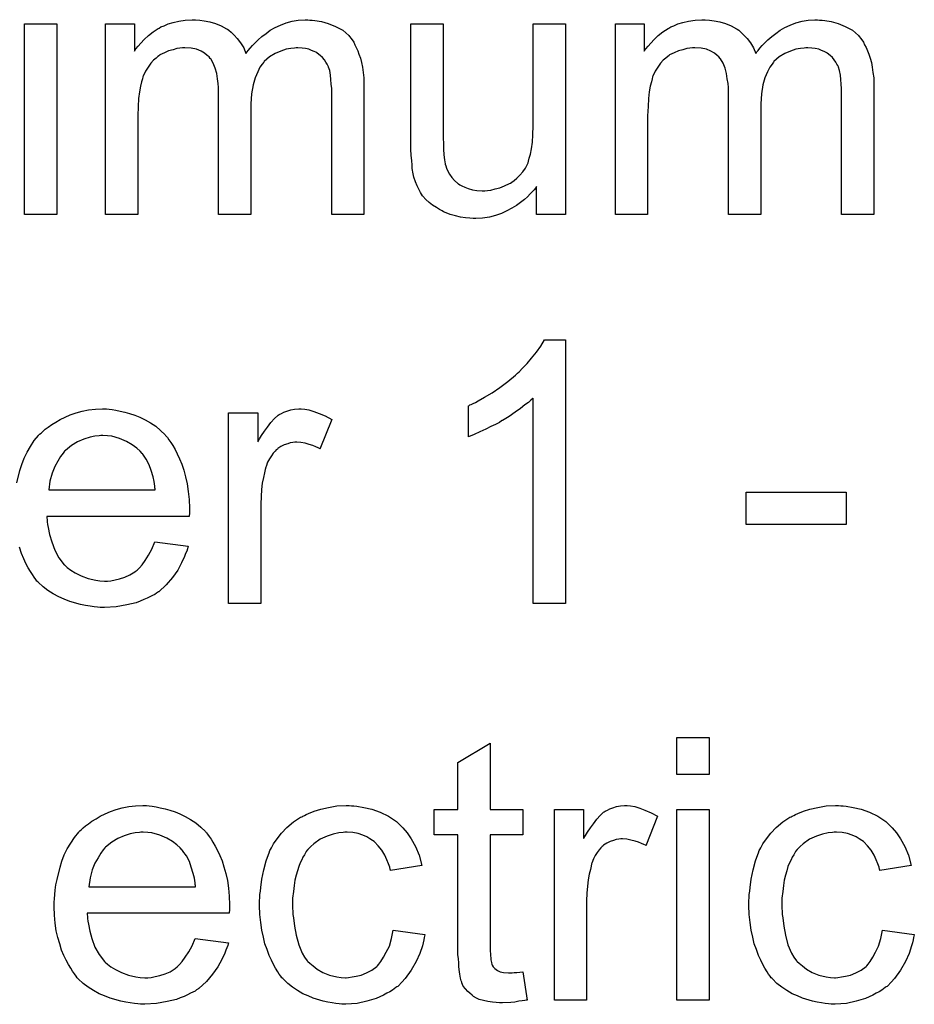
# Model space of a CAD drawing. Extents: x -1.3 to 9.2, y -4.6 to 3.5.
# Tile 189 of 215: x 4.711 to 4.984, y 1.741 to 2.041. Entities that reach past the tile are written whole.
import ezdxf

# ---------------------------------------------------------------- set-up
doc = ezdxf.new("R2010")
doc.units = 0
doc.layers.add('acc-ni-360-23-a_document', color=1, linetype='CONTINUOUS')

msp = doc.modelspace()

# ---------------------------------------------------------------- linework, layer by layer
at = {"layer": 'acc-ni-360-23-a_document', "color": 1}
for points in [[(4.722109, 1.982069), (4.712274, 1.982069), (4.712274, 2.040151), (4.722109, 2.040151), (4.722109, 1.982069)], [(4.799281, 2.041308), (4.800091, 2.041308), (4.8009, 2.041192), (4.802867, 2.040845), (4.80495, 2.040266), (4.807148, 2.039341), (4.809347, 2.038184), (4.811198, 2.036564), (4.811429, 2.036332), (4.811892, 2.035638), (4.812702, 2.034597), (4.813049, 2.033787), (4.813512, 2.032977), (4.813975, 2.031936), (4.814322, 2.030895), (4.814784, 2.029738), (4.815132, 2.028349), (4.815363, 2.026961), (4.815594, 2.025341), (4.815826, 2.023721), (4.815826, 2.02187), (4.815826, 1.982069), (4.805991, 1.982069), (4.805991, 2.018515), (4.805991, 2.01863), (4.805991, 2.018746), (4.805991, 2.01944), (4.805991, 2.020482), (4.805876, 2.021754), (4.80576, 2.023143), (4.805644, 2.024531), (4.805413, 2.025919), (4.805066, 2.026961), (4.805066, 2.027076), (4.804834, 2.027424), (4.804603, 2.027886), (4.804256, 2.028465), (4.803793, 2.029159), (4.803215, 2.029853), (4.80252, 2.030547), (4.801595, 2.031242), (4.801479, 2.031357), (4.801132, 2.031473), (4.800669, 2.031705), (4.799859, 2.032052), (4.799049, 2.032399), (4.798008, 2.03263), (4.796967, 2.032746), (4.795694, 2.032861), (4.795115, 2.032861), (4.794653, 2.032746), (4.793496, 2.03263), (4.792107, 2.032399), (4.790488, 2.03182), (4.788752, 2.031126), (4.787016, 2.030085), (4.785397, 2.028696), (4.785281, 2.028465), (4.784818, 2.027886), (4.784124, 2.026961), (4.78343, 2.025572), (4.78262, 2.023721), (4.782041, 2.021523), (4.781579, 2.018862), (4.781347, 2.015738), (4.781347, 1.982069), (4.771513, 1.982069), (4.771513, 2.019672), (4.771513, 2.019787), (4.771513, 2.020019), (4.771513, 2.02025), (4.771513, 2.020713), (4.771397, 2.021986), (4.771166, 2.023374), (4.770934, 2.024994), (4.770471, 2.026614), (4.769893, 2.028118), (4.769083, 2.029506), (4.768967, 2.029622), (4.76862, 2.030085), (4.768042, 2.030547), (4.767232, 2.031242), (4.76619, 2.03182), (4.764802, 2.032399), (4.763182, 2.032746), (4.761215, 2.032861), (4.760521, 2.032861), (4.759711, 2.032746), (4.758786, 2.03263), (4.757629, 2.032283), (4.75624, 2.031936), (4.754968, 2.031357), (4.753579, 2.030663), (4.753463, 2.030547), (4.753001, 2.0302), (4.752422, 2.029738), (4.751612, 2.029043), (4.750802, 2.028118), (4.749993, 2.026961), (4.749183, 2.025688), (4.748488, 2.024184), (4.748373, 2.023953), (4.748257, 2.023374), (4.748026, 2.022448), (4.747678, 2.021176), (4.747331, 2.01944), (4.7471, 2.017358), (4.746984, 2.014928), (4.746869, 2.012151), (4.746869, 1.982069), (4.737034, 1.982069), (4.737034, 2.040151), (4.745827, 2.040151), (4.745827, 2.03182), (4.745943, 2.032052), (4.74629, 2.032514), (4.746984, 2.033324), (4.747794, 2.03425), (4.748836, 2.035407), (4.750108, 2.036564), (4.751497, 2.037721), (4.753116, 2.038762), (4.753348, 2.038878), (4.753926, 2.039225), (4.754852, 2.039572), (4.756125, 2.040151), (4.757629, 2.040613), (4.759364, 2.04096), (4.761331, 2.041308), (4.763414, 2.041423), (4.764455, 2.041423), (4.765728, 2.041308), (4.767116, 2.041076), (4.768852, 2.040729), (4.770587, 2.040266), (4.772323, 2.039572), (4.773942, 2.038647), (4.774174, 2.038531), (4.774637, 2.038184), (4.775331, 2.037605), (4.776256, 2.03668), (4.777182, 2.035638), (4.778223, 2.034366), (4.779149, 2.032861), (4.779843, 2.031126), (4.779959, 2.031242), (4.78019, 2.031589), (4.780537, 2.032052), (4.781116, 2.032746), (4.78181, 2.033556), (4.78262, 2.034366), (4.783546, 2.035291), (4.784703, 2.036332), (4.785975, 2.037258), (4.787248, 2.038184), (4.788752, 2.038994), (4.790372, 2.039803), (4.792107, 2.040498), (4.793958, 2.04096), (4.79581, 2.041308), (4.797892, 2.041423), (4.798702, 2.041423), (4.799281, 2.041308)], [(4.877262, 1.982069), (4.868469, 1.982069), (4.868469, 1.990515), (4.868354, 1.9904), (4.868122, 1.990053), (4.867775, 1.98959), (4.867197, 1.989011), (4.866502, 1.988317), (4.865693, 1.987391), (4.864767, 1.986582), (4.86361, 1.985656), (4.862337, 1.98473), (4.860949, 1.98392), (4.859445, 1.983111), (4.857825, 1.982301), (4.855974, 1.981722), (4.854123, 1.981259), (4.85204, 1.980912), (4.849957, 1.980796), (4.849147, 1.980796), (4.848106, 1.980912), (4.846833, 1.981028), (4.845329, 1.981259), (4.843709, 1.981606), (4.84209, 1.982069), (4.840354, 1.982763), (4.840123, 1.982879), (4.83966, 1.983111), (4.83885, 1.983573), (4.837925, 1.984152), (4.836767, 1.984846), (4.835726, 1.985656), (4.834685, 1.986582), (4.833759, 1.987623), (4.833644, 1.987738), (4.833412, 1.988201), (4.833065, 1.98878), (4.832602, 1.989705), (4.832024, 1.990747), (4.831561, 1.992019), (4.831098, 1.993408), (4.830751, 1.994912), (4.830751, 1.995028), (4.830635, 1.99549), (4.83052, 1.996185), (4.83052, 1.99711), (4.830404, 1.998499), (4.830288, 2.000003), (4.830173, 2.00197), (4.830173, 2.004168), (4.830173, 2.040151), (4.840007, 2.040151), (4.840007, 2.00787), (4.840007, 2.007755), (4.840007, 2.007523), (4.840007, 2.007176), (4.840007, 2.006598), (4.840007, 2.005325), (4.840123, 2.003705), (4.840123, 2.00197), (4.840239, 2.000234), (4.840354, 1.99873), (4.840586, 1.997457), (4.840586, 1.997342), (4.840817, 1.996879), (4.841048, 1.996185), (4.841395, 1.995259), (4.841974, 1.994333), (4.842668, 1.993292), (4.843478, 1.992367), (4.844519, 1.991441), (4.844635, 1.991325), (4.845098, 1.991094), (4.845676, 1.990747), (4.846602, 1.9904), (4.847643, 1.989937), (4.848916, 1.98959), (4.850304, 1.989358), (4.851924, 1.989243), (4.852734, 1.989243), (4.853544, 1.989358), (4.854585, 1.989474), (4.855858, 1.989821), (4.857246, 1.990168), (4.858751, 1.990747), (4.860255, 1.991441), (4.860486, 1.991557), (4.860949, 1.991904), (4.861643, 1.992367), (4.862453, 1.993061), (4.863378, 1.993986), (4.864304, 1.995028), (4.865114, 1.996185), (4.865808, 1.997573), (4.865924, 1.997804), (4.86604, 1.998267), (4.866271, 1.999193), (4.866618, 2.000466), (4.866965, 2.002085), (4.867197, 2.004052), (4.867312, 2.006366), (4.867428, 2.009027), (4.867428, 2.040151), (4.877262, 2.040151), (4.877262, 1.982069)], [(4.954782, 2.041308), (4.955591, 2.041308), (4.956401, 2.041192), (4.958368, 2.040845), (4.960451, 2.040266), (4.962649, 2.039341), (4.964847, 2.038184), (4.966699, 2.036564), (4.96693, 2.036332), (4.967393, 2.035638), (4.968203, 2.034597), (4.96855, 2.033787), (4.969013, 2.032977), (4.969475, 2.031936), (4.969823, 2.030895), (4.970285, 2.029738), (4.970632, 2.028349), (4.970864, 2.026961), (4.971095, 2.025341), (4.971327, 2.023721), (4.971327, 2.02187), (4.971327, 1.982069), (4.961492, 1.982069), (4.961492, 2.018515), (4.961492, 2.01863), (4.961492, 2.018746), (4.961492, 2.01944), (4.961492, 2.020482), (4.961376, 2.021754), (4.961261, 2.023143), (4.961145, 2.024531), (4.960914, 2.025919), (4.960566, 2.026961), (4.960566, 2.027076), (4.960335, 2.027424), (4.960104, 2.027886), (4.959757, 2.028465), (4.959294, 2.029159), (4.958715, 2.029853), (4.958021, 2.030547), (4.957096, 2.031242), (4.95698, 2.031357), (4.956633, 2.031473), (4.95617, 2.031705), (4.95536, 2.032052), (4.95455, 2.032399), (4.953509, 2.03263), (4.952467, 2.032746), (4.951195, 2.032861), (4.950616, 2.032861), (4.950154, 2.032746), (4.948997, 2.03263), (4.947608, 2.032399), (4.945988, 2.03182), (4.944253, 2.031126), (4.942517, 2.030085), (4.940898, 2.028696), (4.940782, 2.028465), (4.940319, 2.027886), (4.939625, 2.026961), (4.938931, 2.025572), (4.938121, 2.023721), (4.937542, 2.021523), (4.937079, 2.018862), (4.936848, 2.015738), (4.936848, 1.982069), (4.927014, 1.982069), (4.927014, 2.019672), (4.927014, 2.019787), (4.927014, 2.020019), (4.927014, 2.02025), (4.927014, 2.020713), (4.926898, 2.021986), (4.926666, 2.023374), (4.926435, 2.024994), (4.925972, 2.026614), (4.925394, 2.028118), (4.924584, 2.029506), (4.924468, 2.029622), (4.924121, 2.030085), (4.923542, 2.030547), (4.922733, 2.031242), (4.921691, 2.03182), (4.920303, 2.032399), (4.918683, 2.032746), (4.916716, 2.032861), (4.916022, 2.032861), (4.915212, 2.032746), (4.914287, 2.03263), (4.91313, 2.032283), (4.911741, 2.031936), (4.910468, 2.031357), (4.90908, 2.030663), (4.908964, 2.030547), (4.908502, 2.0302), (4.907923, 2.029738), (4.907113, 2.029043), (4.906303, 2.028118), (4.905493, 2.026961), (4.904683, 2.025688), (4.903989, 2.024184), (4.903873, 2.023953), (4.903758, 2.023374), (4.903526, 2.022448), (4.903179, 2.021176), (4.902832, 2.01944), (4.902601, 2.017358), (4.902485, 2.014928), (4.902369, 2.012151), (4.902369, 1.982069), (4.892535, 1.982069), (4.892535, 2.040151), (4.901328, 2.040151), (4.901328, 2.03182), (4.901444, 2.032052), (4.901791, 2.032514), (4.902485, 2.033324), (4.903295, 2.03425), (4.904336, 2.035407), (4.905609, 2.036564), (4.906997, 2.037721), (4.908617, 2.038762), (4.908849, 2.038878), (4.909427, 2.039225), (4.910353, 2.039572), (4.911625, 2.040151), (4.91313, 2.040613), (4.914865, 2.04096), (4.916832, 2.041308), (4.918914, 2.041423), (4.919956, 2.041423), (4.921229, 2.041308), (4.922617, 2.041076), (4.924352, 2.040729), (4.926088, 2.040266), (4.927823, 2.039572), (4.929443, 2.038647), (4.929675, 2.038531), (4.930137, 2.038184), (4.930832, 2.037605), (4.931757, 2.03668), (4.932683, 2.035638), (4.933724, 2.034366), (4.93465, 2.032861), (4.935344, 2.031126), (4.93546, 2.031242), (4.935691, 2.031589), (4.936038, 2.032052), (4.936617, 2.032746), (4.937311, 2.033556), (4.938121, 2.034366), (4.939046, 2.035291), (4.940203, 2.036332), (4.941476, 2.037258), (4.942749, 2.038184), (4.944253, 2.038994), (4.945873, 2.039803), (4.947608, 2.040498), (4.949459, 2.04096), (4.95131, 2.041308), (4.953393, 2.041423), (4.954203, 2.041423), (4.954782, 2.041308)], [(4.877262, 1.86343), (4.867428, 1.86343), (4.867428, 1.926024), (4.867312, 1.925908), (4.866734, 1.925446), (4.86604, 1.924751), (4.864883, 1.923941), (4.86361, 1.9229), (4.86199, 1.921743), (4.860139, 1.92047), (4.858056, 1.919198), (4.857941, 1.919198), (4.857825, 1.919082), (4.857131, 1.918619), (4.855974, 1.918041), (4.854585, 1.917347), (4.852966, 1.916537), (4.85123, 1.915727), (4.849494, 1.914917), (4.847759, 1.914223), (4.847759, 1.92371), (4.847875, 1.92371), (4.848106, 1.923941), (4.848569, 1.924057), (4.849147, 1.924404), (4.849842, 1.924751), (4.850651, 1.925214), (4.852618, 1.926371), (4.854932, 1.927644), (4.857246, 1.929264), (4.859676, 1.931115), (4.862106, 1.933082), (4.862221, 1.933197), (4.862337, 1.933313), (4.862684, 1.93366), (4.863147, 1.934007), (4.864188, 1.935164), (4.865577, 1.936553), (4.866965, 1.938173), (4.868469, 1.940024), (4.869742, 1.941875), (4.870899, 1.943842), (4.877262, 1.943842), (4.877262, 1.86343)], [(4.70996, 1.900223), (4.710886, 1.903925), (4.711464, 1.905777), (4.712159, 1.907744), (4.713084, 1.909595), (4.714126, 1.91133), (4.715283, 1.913066), (4.716555, 1.914686), (4.716671, 1.914801), (4.716902, 1.915033), (4.717365, 1.91538), (4.717944, 1.915958), (4.718638, 1.916537), (4.719563, 1.917231), (4.720605, 1.918041), (4.721877, 1.918735), (4.72315, 1.919545), (4.724654, 1.920239), (4.726274, 1.920933), (4.72801, 1.921512), (4.729861, 1.92209), (4.731828, 1.922437), (4.73391, 1.922669), (4.736109, 1.922784), (4.737266, 1.922784), (4.738075, 1.922669)], [(4.738075, 1.922669), (4.739001, 1.922553), (4.740158, 1.922322), (4.741431, 1.92209), (4.742935, 1.921743), (4.744323, 1.921396), (4.745943, 1.920818), (4.747447, 1.920239), (4.749067, 1.919429), (4.750687, 1.918504), (4.752306, 1.917462), (4.753811, 1.91619), (4.755199, 1.914801), (4.755315, 1.914686), (4.755546, 1.914454), (4.755893, 1.913991), (4.756356, 1.913297), (4.756935, 1.912487), (4.757513, 1.911562), (4.758207, 1.910405), (4.758901, 1.909016), (4.759596, 1.907512), (4.76029, 1.905892), (4.760868, 1.904041), (4.761447, 1.902074), (4.76191, 1.899876), (4.762257, 1.897562), (4.762488, 1.895132), (4.762604, 1.892471), (4.762604, 1.892355), (4.762604, 1.891893), (4.762604, 1.891083), (4.762488, 1.889926), (4.719101, 1.889926), (4.719101, 1.88981), (4.719101, 1.889463), (4.719216, 1.889), (4.719216, 1.888306), (4.719332, 1.887496), (4.719563, 1.88657), (4.71991, 1.884488), (4.720605, 1.882174), (4.72153, 1.879628), (4.722803, 1.877314), (4.724423, 1.875232), (4.724538, 1.875232), (4.724654, 1.875), (4.725348, 1.874422), (4.72639, 1.873612), (4.727778, 1.872802), (4.729629, 1.871877), (4.731712, 1.871067), (4.734026, 1.870488), (4.735299, 1.870372), (4.736687, 1.870257), (4.737613, 1.870257), (4.738654, 1.870372), (4.739927, 1.870604), (4.741315, 1.870951), (4.742935, 1.871414), (4.744439, 1.872108), (4.745943, 1.873034), (4.746059, 1.873149), (4.746637, 1.873612), (4.747331, 1.874306), (4.748141, 1.875232), (4.749067, 1.876505), (4.750108, 1.878124), (4.75115, 1.879976), (4.752075, 1.882174), (4.762257, 1.880901), (4.762257, 1.880785), (4.762141, 1.880554), (4.762025, 1.880091), (4.761794, 1.879397), (4.761447, 1.878703), (4.7611, 1.877777), (4.760174, 1.87581), (4.759017, 1.873612), (4.757397, 1.871298), (4.755546, 1.8691), (4.753232, 1.867017), (4.753116, 1.867017), (4.752885, 1.866786), (4.752538, 1.866554), (4.752075, 1.866207), (4.751381, 1.86586), (4.750687, 1.865513), (4.749761, 1.86505), (4.74872, 1.864587), (4.747563, 1.864125), (4.746406, 1.863662), (4.743513, 1.862968), (4.740274, 1.862389), (4.736687, 1.862158), (4.735414, 1.862158), (4.734604, 1.862273), (4.733563, 1.862389), (4.73229, 1.86262), (4.730902, 1.862852), (4.729398, 1.863083), (4.726158, 1.864009), (4.724423, 1.864703), (4.722803, 1.865397), (4.721068, 1.866323), (4.719448, 1.867364), (4.717944, 1.868521), (4.71644, 1.86991), (4.716324, 1.870025), (4.716092, 1.870257), (4.715745, 1.870719), (4.715283, 1.871414), (4.714704, 1.872224), (4.714126, 1.873149), (4.713431, 1.874306), (4.712737, 1.875579), (4.712043, 1.877083), (4.711349, 1.878703), (4.71077, 1.880554)], [(4.797777, 1.922669), (4.799049, 1.922437), (4.800553, 1.921975), (4.802173, 1.921396), (4.804024, 1.920586), (4.805991, 1.919545), (4.802405, 1.91052), (4.802289, 1.910636), (4.801826, 1.910867), (4.801132, 1.911215), (4.800206, 1.911562), (4.799165, 1.911909), (4.797892, 1.912256), (4.79662, 1.912487), (4.795347, 1.912603), (4.794768, 1.912603), (4.79419, 1.912487), (4.79338, 1.912371), (4.79257, 1.91214), (4.791529, 1.911793), (4.790488, 1.91133), (4.789562, 1.910636), (4.789446, 1.91052), (4.789099, 1.910289), (4.788752, 1.909826), (4.788173, 1.909248), (4.787595, 1.908438), (4.787016, 1.907512), (4.786438, 1.906471), (4.785975, 1.905198), (4.785859, 1.904967), (4.785744, 1.904273), (4.785512, 1.903231), (4.785165, 1.901843), (4.784818, 1.900107), (4.784587, 1.89814), (4.784471, 1.896058), (4.784355, 1.893744), (4.784355, 1.86343), (4.774521, 1.86343), (4.774521, 1.921512), (4.78343, 1.921512), (4.78343, 1.912719), (4.783546, 1.912834), (4.784008, 1.913644), (4.784587, 1.914686), (4.785512, 1.915958), (4.786438, 1.917231), (4.787479, 1.918619), (4.788521, 1.919776), (4.789562, 1.920702), (4.789678, 1.920818), (4.790025, 1.921049), (4.790719, 1.921396), (4.791413, 1.921743), (4.792339, 1.92209), (4.793496, 1.922437), (4.794653, 1.922669), (4.795925, 1.922784), (4.796735, 1.922784), (4.797777, 1.922669)], [(4.736224, 1.914686), (4.73553, 1.914686), (4.735067, 1.91457), (4.733794, 1.914454), (4.73229, 1.914107), (4.730439, 1.913528), (4.728472, 1.912719), (4.726621, 1.911562), (4.72477, 1.910057), (4.724538, 1.909826), (4.724076, 1.909248), (4.723266, 1.908206), (4.722456, 1.906818), (4.72153, 1.905198), (4.72072, 1.903116), (4.720026, 1.900686), (4.719679, 1.898025), (4.752191, 1.898025), (4.752191, 1.89814), (4.752191, 1.898372), (4.752075, 1.898719), (4.752075, 1.899182), (4.751844, 1.90057), (4.751497, 1.902074), (4.750918, 1.903925), (4.75034, 1.905661), (4.749414, 1.907396), (4.748373, 1.9089), (4.748373, 1.909016), (4.748141, 1.909132), (4.747563, 1.909826), (4.746521, 1.910752), (4.745133, 1.911793), (4.743398, 1.912834), (4.741315, 1.91376), (4.738885, 1.914454), (4.737613, 1.91457), (4.736224, 1.914686)], [(4.962881, 1.887496), (4.932451, 1.887496), (4.932451, 1.897331), (4.962881, 1.897331), (4.962881, 1.887496)], [(4.921113, 1.811319), (4.911278, 1.811319), (4.911278, 1.822542), (4.921113, 1.822542), (4.921113, 1.811319)], [(4.854354, 1.800559), (4.864304, 1.800559), (4.864304, 1.792923), (4.854354, 1.792923), (4.854354, 1.758791), (4.854354, 1.75856), (4.854354, 1.758097), (4.854354, 1.757403), (4.85447, 1.756593), (4.854585, 1.754742), (4.854701, 1.753932), (4.854817, 1.753353), (4.854932, 1.753122), (4.855279, 1.752659), (4.855742, 1.752081), (4.856552, 1.751502), (4.856784, 1.751387), (4.857362, 1.751155), (4.858403, 1.750924), (4.859908, 1.750808), (4.861065, 1.750808), (4.861643, 1.750924), (4.862453, 1.750924), (4.863378, 1.751039), (4.864304, 1.751155), (4.865577, 1.742478), (4.865345, 1.742478), (4.864883, 1.742362), (4.864073, 1.742246), (4.863031, 1.74213), (4.861874, 1.741899), (4.860602, 1.741783), (4.858056, 1.741668), (4.857131, 1.741668), (4.856205, 1.741783), (4.855048, 1.741899), (4.85366, 1.742015), (4.852271, 1.742362), (4.850999, 1.742709), (4.849726, 1.743287), (4.84961, 1.743403), (4.849263, 1.743635), (4.8488, 1.743982), (4.848106, 1.74456), (4.847528, 1.745139), (4.846833, 1.745949), (4.846139, 1.746758), (4.845676, 1.7478), (4.845676, 1.747916), (4.845445, 1.748378), (4.845329, 1.749188), (4.845098, 1.750345), (4.844867, 1.751849), (4.844751, 1.752775), (4.844751, 1.753816), (4.844635, 1.755089), (4.844519, 1.756362), (4.844519, 1.75775), (4.844519, 1.75937), (4.844519, 1.792923), (4.83723, 1.792923), (4.83723, 1.800559), (4.844519, 1.800559), (4.844519, 1.814906), (4.854354, 1.820806), (4.854354, 1.800559)], [(4.75034, 1.801716), (4.751265, 1.8016), (4.752422, 1.801369), (4.753695, 1.801138), (4.755199, 1.80079), (4.756587, 1.800443), (4.758207, 1.799865), (4.759711, 1.799286), (4.761331, 1.798476), (4.762951, 1.797551), (4.764571, 1.796509), (4.766075, 1.795237), (4.767463, 1.793848), (4.767579, 1.793733), (4.76781, 1.793501), (4.768157, 1.793039), (4.76862, 1.792344), (4.769199, 1.791534), (4.769777, 1.790609), (4.770471, 1.789452), (4.771166, 1.788063), (4.77186, 1.786559), (4.772554, 1.784939), (4.773132, 1.783088), (4.773711, 1.781121), (4.774174, 1.778923), (4.774521, 1.776609), (4.774752, 1.774179), (4.774868, 1.771518), (4.774868, 1.771403), (4.774868, 1.77094), (4.774868, 1.77013), (4.774752, 1.768973), (4.731365, 1.768973), (4.731365, 1.768857), (4.731365, 1.76851), (4.73148, 1.768047), (4.73148, 1.767353), (4.731596, 1.766543), (4.731828, 1.765618), (4.732175, 1.763535), (4.732869, 1.761221), (4.733794, 1.758676), (4.735067, 1.756362), (4.736687, 1.754279), (4.736803, 1.754279), (4.736918, 1.754048), (4.737613, 1.753469), (4.738654, 1.752659), (4.740042, 1.751849), (4.741894, 1.750924), (4.743976, 1.750114), (4.74629, 1.749535), (4.747563, 1.74942), (4.748951, 1.749304), (4.749877, 1.749304), (4.750918, 1.74942), (4.752191, 1.749651), (4.753579, 1.749998), (4.755199, 1.750461), (4.756703, 1.751155), (4.758207, 1.752081), (4.758323, 1.752196), (4.758901, 1.752659), (4.759596, 1.753353), (4.760405, 1.754279), (4.761331, 1.755552), (4.762372, 1.757171), (4.763414, 1.759023), (4.764339, 1.761221), (4.774521, 1.759948), (4.774521, 1.759833), (4.774405, 1.759601), (4.774289, 1.759138), (4.774058, 1.758444), (4.773711, 1.75775), (4.773364, 1.756824), (4.772438, 1.754858), (4.771281, 1.752659), (4.769662, 1.750345), (4.76781, 1.748147), (4.765496, 1.746064), (4.765381, 1.746064), (4.765149, 1.745833), (4.764802, 1.745601), (4.764339, 1.745254), (4.763645, 1.744907), (4.762951, 1.74456), (4.762025, 1.744097), (4.760984, 1.743635), (4.759827, 1.743172), (4.75867, 1.742709), (4.755778, 1.742015), (4.752538, 1.741436), (4.748951, 1.741205), (4.747678, 1.741205), (4.746869, 1.741321), (4.745827, 1.741436), (4.744555, 1.741668), (4.743166, 1.741899), (4.741662, 1.74213), (4.738422, 1.743056), (4.736687, 1.74375), (4.735067, 1.744445), (4.733332, 1.74537), (4.731712, 1.746411), (4.730208, 1.747568), (4.728704, 1.748957), (4.728588, 1.749072), (4.728357, 1.749304), (4.72801, 1.749767), (4.727547, 1.750461), (4.726968, 1.751271), (4.72639, 1.752196), (4.725695, 1.753353), (4.725001, 1.754626), (4.724307, 1.75613), (4.723613, 1.75775), (4.723034, 1.759601), (4.722456, 1.761568), (4.721993, 1.763651), (4.721646, 1.765965), (4.721415, 1.768394), (4.721299, 1.77094), (4.721299, 1.771055), (4.721299, 1.771634), (4.721299, 1.772328), (4.721415, 1.77337), (4.72153, 1.774642), (4.721646, 1.776031), (4.721877, 1.77765), (4.722225, 1.77927), (4.72315, 1.782973), (4.723729, 1.784824), (4.724423, 1.786791), (4.725348, 1.788642), (4.72639, 1.790377), (4.727547, 1.792113), (4.728819, 1.793733), (4.728935, 1.793848), (4.729167, 1.79408), (4.729629, 1.794427), (4.730208, 1.795005), (4.730902, 1.795584), (4.731828, 1.796278), (4.732869, 1.797088), (4.734142, 1.797782), (4.735414, 1.798592), (4.736918, 1.799286), (4.738538, 1.79998), (4.740274, 1.800559), (4.742125, 1.801138), (4.744092, 1.801485), (4.746174, 1.801716), (4.748373, 1.801832), (4.74953, 1.801832), (4.75034, 1.801716)], [(4.812008, 1.801716), (4.812702, 1.801716), (4.813627, 1.8016), (4.815826, 1.801253), (4.818256, 1.800675), (4.820801, 1.799749), (4.823346, 1.798592), (4.825776, 1.796972), (4.825892, 1.796972), (4.826007, 1.796741), (4.826702, 1.796047), (4.827743, 1.795005), (4.829016, 1.793501), (4.830288, 1.79165), (4.831561, 1.789336), (4.832718, 1.786675), (4.833528, 1.783551), (4.823925, 1.782047), (4.823925, 1.782163), (4.823809, 1.782278), (4.823693, 1.782973), (4.823346, 1.784014), (4.822768, 1.785287), (4.822189, 1.786675), (4.821264, 1.788179), (4.820222, 1.789568), (4.819065, 1.790725), (4.81895, 1.79084), (4.818487, 1.791187), (4.817677, 1.79165), (4.816751, 1.792229), (4.815479, 1.792807), (4.81409, 1.79327), (4.812471, 1.793617), (4.810735, 1.793733), (4.810041, 1.793733), (4.809462, 1.793617), (4.80819, 1.793501), (4.806454, 1.793039), (4.804603, 1.79246), (4.80252, 1.791534), (4.800553, 1.790146), (4.799628, 1.789336), (4.798702, 1.78841), (4.798702, 1.788295), (4.798471, 1.788179), (4.798239, 1.787832), (4.798008, 1.787369), (4.797661, 1.786791), (4.797198, 1.786097), (4.796851, 1.785287), (4.796388, 1.784361), (4.795925, 1.783204), (4.795578, 1.781931), (4.795115, 1.780543), (4.794768, 1.779039), (4.794537, 1.777419), (4.794306, 1.775568), (4.794074, 1.773601), (4.794074, 1.771518), (4.794074, 1.771403), (4.794074, 1.771055), (4.794074, 1.770361), (4.79419, 1.769667), (4.79419, 1.768626), (4.794306, 1.767584), (4.794653, 1.765039), (4.795115, 1.762262), (4.795925, 1.75937), (4.796967, 1.756824), (4.797661, 1.755552), (4.798471, 1.75451), (4.798702, 1.754279), (4.799281, 1.7537), (4.800322, 1.752891), (4.801595, 1.751965), (4.80333, 1.750924), (4.805297, 1.750114), (4.807611, 1.749535), (4.808884, 1.74942), (4.810157, 1.749304), (4.810388, 1.749304), (4.811082, 1.74942), (4.812239, 1.749535), (4.813512, 1.749767), (4.815016, 1.750114), (4.816636, 1.750808), (4.818256, 1.751618), (4.81976, 1.752775), (4.819991, 1.752891), (4.820338, 1.753469), (4.821032, 1.754279), (4.821842, 1.755552), (4.822652, 1.757056), (4.823578, 1.758907), (4.824272, 1.761221), (4.824735, 1.763766), (4.834453, 1.762494), (4.834453, 1.762378), (4.834338, 1.762031), (4.834222, 1.761568), (4.834106, 1.760874), (4.833875, 1.759948), (4.833644, 1.759023), (4.832834, 1.756709), (4.831792, 1.754279), (4.830288, 1.751618), (4.828437, 1.749072), (4.827396, 1.747916), (4.826239, 1.746758), (4.826123, 1.746643), (4.825892, 1.746527), (4.825545, 1.746296), (4.825082, 1.745949), (4.824503, 1.745486), (4.823693, 1.745023), (4.822768, 1.74456), (4.821842, 1.743982), (4.819528, 1.74294), (4.816751, 1.74213), (4.813743, 1.741436), (4.812008, 1.741321), (4.810272, 1.741205), (4.809115, 1.741205), (4.808305, 1.741321), (4.807264, 1.741436), (4.806107, 1.741668), (4.804834, 1.741899), (4.803446, 1.74213), (4.800322, 1.743056), (4.798818, 1.74375), (4.797198, 1.744445), (4.795578, 1.74537), (4.794074, 1.746411), (4.79257, 1.747568), (4.791182, 1.748957), (4.791066, 1.749072), (4.790835, 1.749304), (4.790488, 1.749767), (4.790025, 1.750345), (4.789562, 1.751155), (4.788868, 1.752196), (4.788289, 1.753353), (4.787595, 1.754626), (4.786901, 1.75613), (4.786322, 1.757866), (4.785628, 1.759601), (4.785165, 1.761684), (4.784703, 1.763766), (4.784355, 1.766196), (4.784124, 1.768626), (4.784008, 1.771287), (4.784008, 1.771403), (4.784008, 1.77175), (4.784008, 1.772213), (4.784008, 1.772907), (4.784124, 1.773717), (4.784124, 1.774642), (4.78424, 1.775684), (4.784355, 1.776841), (4.784703, 1.779386), (4.785281, 1.782163), (4.785975, 1.784939), (4.787016, 1.787716), (4.787016, 1.787832), (4.787132, 1.788063), (4.787364, 1.78841), (4.787595, 1.788873), (4.788289, 1.790146), (4.789331, 1.79165), (4.790719, 1.793386), (4.792339, 1.795121), (4.794306, 1.796857), (4.796504, 1.798245), (4.79662, 1.798245), (4.796851, 1.798361), (4.797198, 1.798592), (4.797661, 1.798823), (4.798239, 1.799055), (4.798934, 1.799402), (4.800669, 1.800096), (4.802636, 1.800675), (4.805066, 1.801253), (4.807611, 1.801716), (4.810388, 1.801832), (4.811314, 1.801832), (4.812008, 1.801716)], [(4.897163, 1.801716), (4.898436, 1.801485), (4.89994, 1.801022), (4.90156, 1.800443), (4.903411, 1.799633), (4.905378, 1.798592), (4.901791, 1.789568), (4.901675, 1.789683), (4.901212, 1.789915), (4.900518, 1.790262), (4.899593, 1.790609), (4.898551, 1.790956), (4.897279, 1.791303), (4.896006, 1.791534), (4.894733, 1.79165), (4.894155, 1.79165), (4.893576, 1.791534), (4.892766, 1.791419), (4.891956, 1.791187), (4.890915, 1.79084), (4.889874, 1.790377), (4.888948, 1.789683), (4.888833, 1.789568), (4.888485, 1.789336), (4.888138, 1.788873), (4.88756, 1.788295), (4.886981, 1.787485), (4.886403, 1.786559), (4.885824, 1.785518), (4.885361, 1.784245), (4.885246, 1.784014), (4.88513, 1.78332), (4.884899, 1.782278), (4.884552, 1.78089), (4.884204, 1.779155), (4.883973, 1.777188), (4.883857, 1.775105), (4.883742, 1.772791), (4.883742, 1.742478), (4.873907, 1.742478), (4.873907, 1.800559), (4.882816, 1.800559), (4.882816, 1.791766), (4.882932, 1.791881), (4.883395, 1.792691), (4.883973, 1.793733), (4.884899, 1.795005), (4.885824, 1.796278), (4.886866, 1.797667), (4.887907, 1.798823), (4.888948, 1.799749), (4.889064, 1.799865), (4.889411, 1.800096), (4.890105, 1.800443), (4.890799, 1.80079), (4.891725, 1.801138), (4.892882, 1.801485), (4.894039, 1.801716), (4.895312, 1.801832), (4.896122, 1.801832), (4.897163, 1.801716)], [(4.961261, 1.801716), (4.961955, 1.801716), (4.962881, 1.8016), (4.965079, 1.801253), (4.967508, 1.800675), (4.970054, 1.799749), (4.972599, 1.798592), (4.975029, 1.796972), (4.975145, 1.796972), (4.97526, 1.796741), (4.975955, 1.796047), (4.976996, 1.795005), (4.978269, 1.793501), (4.979541, 1.79165), (4.980814, 1.789336), (4.981971, 1.786675), (4.982781, 1.783551), (4.973178, 1.782047), (4.973178, 1.782163), (4.973062, 1.782278), (4.972946, 1.782973), (4.972599, 1.784014), (4.972021, 1.785287), (4.971442, 1.786675), (4.970517, 1.788179), (4.969475, 1.789568), (4.968318, 1.790725), (4.968203, 1.79084), (4.96774, 1.791187), (4.96693, 1.79165), (4.966004, 1.792229), (4.964732, 1.792807), (4.963343, 1.79327), (4.961724, 1.793617), (4.959988, 1.793733), (4.959294, 1.793733), (4.958715, 1.793617), (4.957443, 1.793501), (4.955707, 1.793039), (4.953856, 1.79246), (4.951773, 1.791534), (4.949806, 1.790146), (4.948881, 1.789336), (4.947955, 1.78841), (4.947955, 1.788295), (4.947724, 1.788179), (4.947492, 1.787832), (4.947261, 1.787369), (4.946914, 1.786791), (4.946451, 1.786097), (4.946104, 1.785287), (4.945641, 1.784361), (4.945178, 1.783204), (4.944831, 1.781931), (4.944368, 1.780543), (4.944021, 1.779039), (4.94379, 1.777419), (4.943559, 1.775568), (4.943327, 1.773601), (4.943327, 1.771518), (4.943327, 1.771403), (4.943327, 1.771055), (4.943327, 1.770361), (4.943443, 1.769667), (4.943443, 1.768626), (4.943559, 1.767584), (4.943906, 1.765039), (4.944368, 1.762262), (4.945178, 1.75937), (4.94622, 1.756824), (4.946914, 1.755552), (4.947724, 1.75451), (4.947955, 1.754279), (4.948534, 1.7537), (4.949575, 1.752891), (4.950848, 1.751965), (4.952583, 1.750924), (4.95455, 1.750114), (4.956864, 1.749535), (4.958137, 1.74942), (4.959409, 1.749304), (4.959641, 1.749304), (4.960335, 1.74942), (4.961492, 1.749535), (4.962765, 1.749767), (4.964269, 1.750114), (4.965889, 1.750808), (4.967508, 1.751618), (4.969013, 1.752775), (4.969244, 1.752891), (4.969591, 1.753469), (4.970285, 1.754279), (4.971095, 1.755552), (4.971905, 1.757056), (4.972831, 1.758907), (4.973525, 1.761221), (4.973988, 1.763766), (4.983707, 1.762494), (4.983707, 1.762378), (4.983591, 1.762031), (4.983475, 1.761568), (4.983359, 1.760874), (4.983128, 1.759948), (4.982897, 1.759023), (4.982087, 1.756709), (4.981045, 1.754279), (4.979541, 1.751618), (4.97769, 1.749072), (4.976649, 1.747916), (4.975492, 1.746758), (4.975376, 1.746643), (4.975145, 1.746527), (4.974798, 1.746296), (4.974335, 1.745949), (4.973756, 1.745486), (4.972946, 1.745023), (4.972021, 1.74456), (4.971095, 1.743982), (4.968781, 1.74294), (4.966004, 1.74213), (4.962996, 1.741436), (4.961261, 1.741321), (4.959525, 1.741205), (4.958368, 1.741205), (4.957558, 1.741321), (4.956517, 1.741436), (4.95536, 1.741668), (4.954087, 1.741899), (4.952699, 1.74213), (4.949575, 1.743056), (4.948071, 1.74375), (4.946451, 1.744445), (4.944831, 1.74537), (4.943327, 1.746411), (4.941823, 1.747568), (4.940435, 1.748957), (4.940319, 1.749072), (4.940088, 1.749304), (4.93974, 1.749767), (4.939278, 1.750345), (4.938815, 1.751155), (4.938121, 1.752196), (4.937542, 1.753353), (4.936848, 1.754626), (4.936154, 1.75613), (4.935575, 1.757866), (4.934881, 1.759601), (4.934418, 1.761684), (4.933956, 1.763766), (4.933608, 1.766196), (4.933377, 1.768626), (4.933261, 1.771287), (4.933261, 1.771403), (4.933261, 1.77175), (4.933261, 1.772213), (4.933261, 1.772907), (4.933377, 1.773717), (4.933377, 1.774642), (4.933493, 1.775684), (4.933608, 1.776841), (4.933956, 1.779386), (4.934534, 1.782163), (4.935228, 1.784939), (4.93627, 1.787716), (4.93627, 1.787832), (4.936385, 1.788063), (4.936617, 1.78841), (4.936848, 1.788873), (4.937542, 1.790146), (4.938583, 1.79165), (4.939972, 1.793386), (4.941592, 1.795121), (4.943559, 1.796857), (4.945757, 1.798245), (4.945873, 1.798245), (4.946104, 1.798361), (4.946451, 1.798592), (4.946914, 1.798823), (4.947492, 1.799055), (4.948187, 1.799402), (4.949922, 1.800096), (4.951889, 1.800675), (4.954319, 1.801253), (4.956864, 1.801716), (4.959641, 1.801832), (4.960566, 1.801832), (4.961261, 1.801716)], [(4.921113, 1.742478), (4.911278, 1.742478), (4.911278, 1.800559), (4.921113, 1.800559), (4.921113, 1.742478)], [(4.748488, 1.793733), (4.747794, 1.793733), (4.747331, 1.793617), (4.746059, 1.793501), (4.744555, 1.793154), (4.742703, 1.792576), (4.740736, 1.791766), (4.738885, 1.790609), (4.737034, 1.789105), (4.736803, 1.788873), (4.73634, 1.788295), (4.73553, 1.787254), (4.73472, 1.785865), (4.733794, 1.784245), (4.732985, 1.782163), (4.73229, 1.779733), (4.731943, 1.777072), (4.764455, 1.777072), (4.764455, 1.777188), (4.764455, 1.777419), (4.764339, 1.777766), (4.764339, 1.778229), (4.764108, 1.779617), (4.763761, 1.781121), (4.763182, 1.782973), (4.762604, 1.784708), (4.761678, 1.786444), (4.760637, 1.787948), (4.760637, 1.788063), (4.760405, 1.788179), (4.759827, 1.788873), (4.758786, 1.789799), (4.757397, 1.79084), (4.755662, 1.791881), (4.753579, 1.792807), (4.75115, 1.793501), (4.749877, 1.793617), (4.748488, 1.793733)]]:
    msp.add_lwpolyline(points, dxfattribs=at)

doc.saveas('drawing.dxf')
